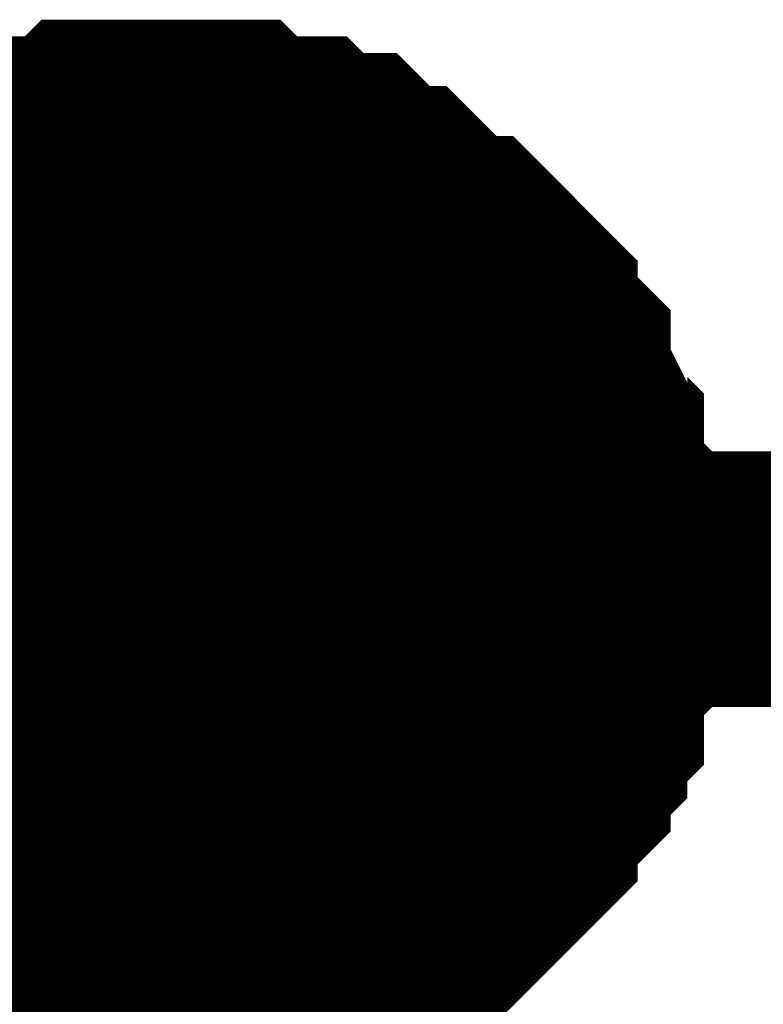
# Model space of a CAD drawing. Header units: inches. Extents: x 0 to 292, y 0 to 193.
# Tile 180 of 189: x 206.849 to 207.721, y 143.657 to 144.813. Entities that reach past the tile are written whole.
import ezdxf

# ---------------------------------------------------------------- set-up
doc = ezdxf.new("R2010")
doc.units = ezdxf.units.IN
doc.layers.add('Sheet', color=255, linetype='Continuous')

msp = doc.modelspace()

# ---------------------------------------------------------------- linework, layer by layer
at = {"layer": 'Sheet'}
for points in [[(206.6834, 144.5461, 0.2997, 0.2997, 0), (206.7028, 144.5656, 0.2997, 0.2997, 0), (206.7223, 144.5851, 0.2997, 0.2997, 0), (206.7418, 144.5851, 0.2997, 0.2997, 0), (206.7613, 144.6046, 0.2997, 0.2997, 0), (206.7808, 144.6241, 0.2997, 0.2997, 0), (206.8003, 144.6241, 0.2997, 0.2997, 0), (206.8392, 144.6241, 0.2997, 0.2997, 0), (206.8587, 144.6436, 0.2997, 0.2997, 0), (206.8782, 144.6436, 0.2997, 0.2997, 0), (206.9172, 144.6436, 0.2997, 0.2997, 0), (206.9366, 144.6631, 0.2997, 0.2997, 0), (206.9561, 144.6631, 0.2997, 0.2997, 0), (206.9951, 144.6631, 0.2997, 0.2997, 0), (207.0146, 144.6631, 0.2997, 0.2997, 0)], [(206.6834, 144.5461, 0.2997, 0.2997, 0), (206.7028, 144.5656, 0.2997, 0.2997, 0), (206.7223, 144.5851, 0.2997, 0.2997, 0), (206.7418, 144.5851, 0.2997, 0.2997, 0), (206.7613, 144.6046, 0.2997, 0.2997, 0), (206.7808, 144.6241, 0.2997, 0.2997, 0), (206.8003, 144.6241, 0.2997, 0.2997, 0), (206.8392, 144.6241, 0.2997, 0.2997, 0), (206.8587, 144.6436, 0.2997, 0.2997, 0), (206.8782, 144.6436, 0.2997, 0.2997, 0), (206.9172, 144.6436, 0.2997, 0.2997, 0), (206.9366, 144.6631, 0.2997, 0.2997, 0), (206.9561, 144.6631, 0.2997, 0.2997, 0), (206.9951, 144.6631, 0.2997, 0.2997, 0), (207.0146, 144.6631, 0.2997, 0.2997, 0)], [(206.6834, 144.5461, 0.2997, 0.2997, 0), (206.7028, 144.5656, 0.2997, 0.2997, 0), (206.7223, 144.5851, 0.2997, 0.2997, 0), (206.7418, 144.5851, 0.2997, 0.2997, 0), (206.7613, 144.6046, 0.2997, 0.2997, 0), (206.7808, 144.6241, 0.2997, 0.2997, 0), (206.8003, 144.6241, 0.2997, 0.2997, 0), (206.8392, 144.6241, 0.2997, 0.2997, 0), (206.8587, 144.6436, 0.2997, 0.2997, 0), (206.8782, 144.6436, 0.2997, 0.2997, 0), (206.9172, 144.6436, 0.2997, 0.2997, 0), (206.9366, 144.6631, 0.2997, 0.2997, 0), (206.9561, 144.6631, 0.2997, 0.2997, 0), (206.9951, 144.6631, 0.2997, 0.2997, 0), (207.0146, 144.6631, 0.2997, 0.2997, 0)], [(206.6834, 144.5461, 0.2997, 0.2997, 0), (206.7028, 144.5656, 0.2997, 0.2997, 0), (206.7223, 144.5851, 0.2997, 0.2997, 0), (206.7418, 144.5851, 0.2997, 0.2997, 0), (206.7613, 144.6046, 0.2997, 0.2997, 0), (206.7808, 144.6241, 0.2997, 0.2997, 0), (206.8003, 144.6241, 0.2997, 0.2997, 0), (206.8392, 144.6241, 0.2997, 0.2997, 0), (206.8587, 144.6436, 0.2997, 0.2997, 0), (206.8782, 144.6436, 0.2997, 0.2997, 0), (206.9172, 144.6436, 0.2997, 0.2997, 0), (206.9366, 144.6631, 0.2997, 0.2997, 0), (206.9561, 144.6631, 0.2997, 0.2997, 0), (206.9951, 144.6631, 0.2997, 0.2997, 0), (207.0146, 144.6631, 0.2997, 0.2997, 0)], [(207.0146, 144.6631, 0.2997, 0.2997, 0), (207.0146, 144.6631, 0.2997, 0.2997, 0)], [(207.0146, 144.6631, 0.2997, 0.2997, 0), (207.0341, 144.6631, 0.2997, 0.2997, 0), (207.073, 144.6631, 0.2997, 0.2997, 0), (207.0925, 144.6631, 0.2997, 0.2997, 0), (207.112, 144.6436, 0.2997, 0.2997, 0), (207.1315, 144.6436, 0.2997, 0.2997, 0), (207.1704, 144.6436, 0.2997, 0.2997, 0), (207.1899, 144.6241, 0.2997, 0.2997, 0), (207.2094, 144.6241, 0.2997, 0.2997, 0), (207.2289, 144.6241, 0.2997, 0.2997, 0), (207.2484, 144.6046, 0.2997, 0.2997, 0), (207.2679, 144.5851, 0.2997, 0.2997, 0), (207.2873, 144.5851, 0.2997, 0.2997, 0), (207.3068, 144.5656, 0.2997, 0.2997, 0), (207.3263, 144.5461, 0.2997, 0.2997, 0), (207.3458, 144.5266, 0.2997, 0.2997, 0), (207.3653, 144.5266, 0.2997, 0.2997, 0), (207.3848, 144.5071, 0.2997, 0.2997, 0), (207.4042, 144.4876, 0.2997, 0.2997, 0), (207.4237, 144.4681, 0.2997, 0.2997, 0), (207.4237, 144.4487, 0.2997, 0.2997, 0), (207.4432, 144.4292, 0.2997, 0.2997, 0), (207.4627, 144.4097, 0.2997, 0.2997, 0), (207.4627, 144.3902, 0.2997, 0.2997, 0), (207.4822, 144.3512, 0.2997, 0.2997, 0), (207.4822, 144.3317, 0.2997, 0.2997, 0), (207.5017, 144.3122, 0.2997, 0.2997, 0), (207.5017, 144.2927, 0.2997, 0.2997, 0), (207.5017, 144.2537, 0.2997, 0.2997, 0), (207.5212, 144.2342, 0.2997, 0.2997, 0), (207.5212, 144.2148, 0.2997, 0.2997, 0), (207.5212, 144.1758, 0.2997, 0.2997, 0), (207.5212, 144.1563, 0.2997, 0.2997, 0)], [(207.0146, 144.6631, 0.2997, 0.2997, 0), (207.0146, 144.6631, 0.2997, 0.2997, 0)], [(207.0146, 144.6631, 0.2997, 0.2997, 0), (207.0341, 144.6631, 0.2997, 0.2997, 0), (207.073, 144.6631, 0.2997, 0.2997, 0), (207.0925, 144.6631, 0.2997, 0.2997, 0), (207.112, 144.6436, 0.2997, 0.2997, 0), (207.1315, 144.6436, 0.2997, 0.2997, 0), (207.1704, 144.6436, 0.2997, 0.2997, 0), (207.1899, 144.6241, 0.2997, 0.2997, 0), (207.2094, 144.6241, 0.2997, 0.2997, 0), (207.2289, 144.6241, 0.2997, 0.2997, 0), (207.2484, 144.6046, 0.2997, 0.2997, 0), (207.2679, 144.5851, 0.2997, 0.2997, 0), (207.2873, 144.5851, 0.2997, 0.2997, 0), (207.3068, 144.5656, 0.2997, 0.2997, 0), (207.3263, 144.5461, 0.2997, 0.2997, 0), (207.3458, 144.5266, 0.2997, 0.2997, 0), (207.3653, 144.5266, 0.2997, 0.2997, 0), (207.3848, 144.5071, 0.2997, 0.2997, 0), (207.4042, 144.4876, 0.2997, 0.2997, 0), (207.4237, 144.4681, 0.2997, 0.2997, 0), (207.4237, 144.4487, 0.2997, 0.2997, 0), (207.4432, 144.4292, 0.2997, 0.2997, 0), (207.4627, 144.4097, 0.2997, 0.2997, 0), (207.4627, 144.3902, 0.2997, 0.2997, 0), (207.4822, 144.3512, 0.2997, 0.2997, 0), (207.4822, 144.3317, 0.2997, 0.2997, 0), (207.5017, 144.3122, 0.2997, 0.2997, 0), (207.5017, 144.2927, 0.2997, 0.2997, 0), (207.5017, 144.2537, 0.2997, 0.2997, 0), (207.5212, 144.2342, 0.2997, 0.2997, 0), (207.5212, 144.2148, 0.2997, 0.2997, 0), (207.5212, 144.1758, 0.2997, 0.2997, 0), (207.5212, 144.1563, 0.2997, 0.2997, 0)], [(207.0146, 144.6631, 0.2997, 0.2997, 0), (207.0146, 144.6631, 0.2997, 0.2997, 0)], [(207.0146, 144.6631, 0.2997, 0.2997, 0), (207.0341, 144.6631, 0.2997, 0.2997, 0), (207.073, 144.6631, 0.2997, 0.2997, 0), (207.0925, 144.6631, 0.2997, 0.2997, 0), (207.112, 144.6436, 0.2997, 0.2997, 0), (207.1315, 144.6436, 0.2997, 0.2997, 0), (207.1704, 144.6436, 0.2997, 0.2997, 0), (207.1899, 144.6241, 0.2997, 0.2997, 0), (207.2094, 144.6241, 0.2997, 0.2997, 0), (207.2289, 144.6241, 0.2997, 0.2997, 0), (207.2484, 144.6046, 0.2997, 0.2997, 0), (207.2679, 144.5851, 0.2997, 0.2997, 0), (207.2873, 144.5851, 0.2997, 0.2997, 0), (207.3068, 144.5656, 0.2997, 0.2997, 0), (207.3263, 144.5461, 0.2997, 0.2997, 0), (207.3458, 144.5266, 0.2997, 0.2997, 0), (207.3653, 144.5266, 0.2997, 0.2997, 0), (207.3848, 144.5071, 0.2997, 0.2997, 0), (207.4042, 144.4876, 0.2997, 0.2997, 0), (207.4237, 144.4681, 0.2997, 0.2997, 0), (207.4237, 144.4487, 0.2997, 0.2997, 0), (207.4432, 144.4292, 0.2997, 0.2997, 0), (207.4627, 144.4097, 0.2997, 0.2997, 0), (207.4627, 144.3902, 0.2997, 0.2997, 0), (207.4822, 144.3512, 0.2997, 0.2997, 0), (207.4822, 144.3317, 0.2997, 0.2997, 0), (207.5017, 144.3122, 0.2997, 0.2997, 0), (207.5017, 144.2927, 0.2997, 0.2997, 0), (207.5017, 144.2537, 0.2997, 0.2997, 0), (207.5212, 144.2342, 0.2997, 0.2997, 0), (207.5212, 144.2148, 0.2997, 0.2997, 0), (207.5212, 144.1758, 0.2997, 0.2997, 0), (207.5212, 144.1563, 0.2997, 0.2997, 0)], [(207.0146, 144.6631, 0.2997, 0.2997, 0), (207.0146, 144.6631, 0.2997, 0.2997, 0)], [(207.0146, 144.6631, 0.2997, 0.2997, 0), (207.0341, 144.6631, 0.2997, 0.2997, 0), (207.073, 144.6631, 0.2997, 0.2997, 0), (207.0925, 144.6631, 0.2997, 0.2997, 0), (207.112, 144.6436, 0.2997, 0.2997, 0), (207.1315, 144.6436, 0.2997, 0.2997, 0), (207.1704, 144.6436, 0.2997, 0.2997, 0), (207.1899, 144.6241, 0.2997, 0.2997, 0), (207.2094, 144.6241, 0.2997, 0.2997, 0), (207.2289, 144.6241, 0.2997, 0.2997, 0), (207.2484, 144.6046, 0.2997, 0.2997, 0), (207.2679, 144.5851, 0.2997, 0.2997, 0), (207.2873, 144.5851, 0.2997, 0.2997, 0), (207.3068, 144.5656, 0.2997, 0.2997, 0), (207.3263, 144.5461, 0.2997, 0.2997, 0), (207.3458, 144.5266, 0.2997, 0.2997, 0), (207.3653, 144.5266, 0.2997, 0.2997, 0), (207.3848, 144.5071, 0.2997, 0.2997, 0), (207.4042, 144.4876, 0.2997, 0.2997, 0), (207.4237, 144.4681, 0.2997, 0.2997, 0), (207.4237, 144.4487, 0.2997, 0.2997, 0), (207.4432, 144.4292, 0.2997, 0.2997, 0), (207.4627, 144.4097, 0.2997, 0.2997, 0), (207.4627, 144.3902, 0.2997, 0.2997, 0), (207.4822, 144.3512, 0.2997, 0.2997, 0), (207.4822, 144.3317, 0.2997, 0.2997, 0), (207.5017, 144.3122, 0.2997, 0.2997, 0), (207.5017, 144.2927, 0.2997, 0.2997, 0), (207.5017, 144.2537, 0.2997, 0.2997, 0), (207.5212, 144.2342, 0.2997, 0.2997, 0), (207.5212, 144.2148, 0.2997, 0.2997, 0), (207.5212, 144.1758, 0.2997, 0.2997, 0), (207.5212, 144.1563, 0.2997, 0.2997, 0)], [(206.7808, 144.6241, 0.0991, 0.0991, 0), (206.8003, 144.6241, 0.0991, 0.0991, 0), (206.8392, 144.6241, 0.0991, 0.0991, 0), (206.8587, 144.6436, 0.0991, 0.0991, 0), (206.8782, 144.6436, 0.0991, 0.0991, 0), (206.9172, 144.6436, 0.0991, 0.0991, 0), (206.9366, 144.6631, 0.0991, 0.0991, 0), (206.9561, 144.6631, 0.0991, 0.0991, 0), (206.9951, 144.6631, 0.0991, 0.0991, 0), (207.0146, 144.6631, 0.0991, 0.0991, 0)], [(206.7808, 144.6241, 0.0991, 0.0991, 0), (206.8003, 144.6241, 0.0991, 0.0991, 0), (206.8392, 144.6241, 0.0991, 0.0991, 0), (206.8587, 144.6436, 0.0991, 0.0991, 0), (206.8782, 144.6436, 0.0991, 0.0991, 0), (206.9172, 144.6436, 0.0991, 0.0991, 0), (206.9366, 144.6631, 0.0991, 0.0991, 0), (206.9561, 144.6631, 0.0991, 0.0991, 0), (206.9951, 144.6631, 0.0991, 0.0991, 0), (207.0146, 144.6631, 0.0991, 0.0991, 0)], [(206.7808, 144.6241, 0.0991, 0.0991, 0), (206.8003, 144.6241, 0.0991, 0.0991, 0), (206.8392, 144.6241, 0.0991, 0.0991, 0), (206.8587, 144.6436, 0.0991, 0.0991, 0), (206.8782, 144.6436, 0.0991, 0.0991, 0), (206.9172, 144.6436, 0.0991, 0.0991, 0), (206.9366, 144.6631, 0.0991, 0.0991, 0), (206.9561, 144.6631, 0.0991, 0.0991, 0), (206.9951, 144.6631, 0.0991, 0.0991, 0), (207.0146, 144.6631, 0.0991, 0.0991, 0)], [(206.7808, 144.6241, 0.0991, 0.0991, 0), (206.8003, 144.6241, 0.0991, 0.0991, 0), (206.8392, 144.6241, 0.0991, 0.0991, 0), (206.8587, 144.6436, 0.0991, 0.0991, 0), (206.8782, 144.6436, 0.0991, 0.0991, 0), (206.9172, 144.6436, 0.0991, 0.0991, 0), (206.9366, 144.6631, 0.0991, 0.0991, 0), (206.9561, 144.6631, 0.0991, 0.0991, 0), (206.9951, 144.6631, 0.0991, 0.0991, 0), (207.0146, 144.6631, 0.0991, 0.0991, 0)], [(207.0146, 144.6631, 0.0991, 0.0991, 0), (207.0146, 144.6631, 0.0991, 0.0991, 0)], [(207.0146, 144.6631, 0.0991, 0.0991, 0), (207.0341, 144.6631, 0.0991, 0.0991, 0), (207.073, 144.6631, 0.0991, 0.0991, 0), (207.0925, 144.6631, 0.0991, 0.0991, 0), (207.112, 144.6436, 0.0991, 0.0991, 0), (207.1315, 144.6436, 0.0991, 0.0991, 0), (207.1704, 144.6436, 0.0991, 0.0991, 0), (207.1899, 144.6241, 0.0991, 0.0991, 0), (207.2094, 144.6241, 0.0991, 0.0991, 0), (207.2289, 144.6241, 0.0991, 0.0991, 0), (207.2484, 144.6046, 0.0991, 0.0991, 0), (207.2679, 144.5851, 0.0991, 0.0991, 0), (207.2873, 144.5851, 0.0991, 0.0991, 0), (207.3068, 144.5656, 0.0991, 0.0991, 0), (207.3263, 144.5461, 0.0991, 0.0991, 0), (207.3458, 144.5266, 0.0991, 0.0991, 0), (207.3653, 144.5266, 0.0991, 0.0991, 0), (207.3848, 144.5071, 0.0991, 0.0991, 0), (207.4042, 144.4876, 0.0991, 0.0991, 0), (207.4237, 144.4681, 0.0991, 0.0991, 0), (207.4237, 144.4487, 0.0991, 0.0991, 0), (207.4432, 144.4292, 0.0991, 0.0991, 0), (207.4627, 144.4097, 0.0991, 0.0991, 0), (207.4627, 144.3902, 0.0991, 0.0991, 0), (207.4822, 144.3512, 0.0991, 0.0991, 0), (207.4822, 144.3317, 0.0991, 0.0991, 0), (207.5017, 144.3122, 0.0991, 0.0991, 0), (207.5017, 144.2927, 0.0991, 0.0991, 0), (207.5017, 144.2537, 0.0991, 0.0991, 0), (207.5212, 144.2342, 0.0991, 0.0991, 0), (207.5212, 144.2148, 0.0991, 0.0991, 0), (207.5212, 144.1758, 0.0991, 0.0991, 0), (207.5212, 144.1563, 0.0991, 0.0991, 0)], [(207.0146, 144.6631, 0.0991, 0.0991, 0), (207.0146, 144.6631, 0.0991, 0.0991, 0)], [(207.0146, 144.6631, 0.0991, 0.0991, 0), (207.0341, 144.6631, 0.0991, 0.0991, 0), (207.073, 144.6631, 0.0991, 0.0991, 0), (207.0925, 144.6631, 0.0991, 0.0991, 0), (207.112, 144.6436, 0.0991, 0.0991, 0), (207.1315, 144.6436, 0.0991, 0.0991, 0), (207.1704, 144.6436, 0.0991, 0.0991, 0), (207.1899, 144.6241, 0.0991, 0.0991, 0), (207.2094, 144.6241, 0.0991, 0.0991, 0), (207.2289, 144.6241, 0.0991, 0.0991, 0), (207.2484, 144.6046, 0.0991, 0.0991, 0), (207.2679, 144.5851, 0.0991, 0.0991, 0), (207.2873, 144.5851, 0.0991, 0.0991, 0), (207.3068, 144.5656, 0.0991, 0.0991, 0), (207.3263, 144.5461, 0.0991, 0.0991, 0), (207.3458, 144.5266, 0.0991, 0.0991, 0), (207.3653, 144.5266, 0.0991, 0.0991, 0), (207.3848, 144.5071, 0.0991, 0.0991, 0), (207.4042, 144.4876, 0.0991, 0.0991, 0), (207.4237, 144.4681, 0.0991, 0.0991, 0), (207.4237, 144.4487, 0.0991, 0.0991, 0), (207.4432, 144.4292, 0.0991, 0.0991, 0), (207.4627, 144.4097, 0.0991, 0.0991, 0), (207.4627, 144.3902, 0.0991, 0.0991, 0), (207.4822, 144.3512, 0.0991, 0.0991, 0), (207.4822, 144.3317, 0.0991, 0.0991, 0), (207.5017, 144.3122, 0.0991, 0.0991, 0), (207.5017, 144.2927, 0.0991, 0.0991, 0), (207.5017, 144.2537, 0.0991, 0.0991, 0), (207.5212, 144.2342, 0.0991, 0.0991, 0), (207.5212, 144.2148, 0.0991, 0.0991, 0), (207.5212, 144.1758, 0.0991, 0.0991, 0), (207.5212, 144.1563, 0.0991, 0.0991, 0)], [(207.0146, 144.6631, 0.0991, 0.0991, 0), (207.0146, 144.6631, 0.0991, 0.0991, 0)], [(207.0146, 144.6631, 0.0991, 0.0991, 0), (207.0341, 144.6631, 0.0991, 0.0991, 0), (207.073, 144.6631, 0.0991, 0.0991, 0), (207.0925, 144.6631, 0.0991, 0.0991, 0), (207.112, 144.6436, 0.0991, 0.0991, 0), (207.1315, 144.6436, 0.0991, 0.0991, 0), (207.1704, 144.6436, 0.0991, 0.0991, 0), (207.1899, 144.6241, 0.0991, 0.0991, 0), (207.2094, 144.6241, 0.0991, 0.0991, 0), (207.2289, 144.6241, 0.0991, 0.0991, 0), (207.2484, 144.6046, 0.0991, 0.0991, 0), (207.2679, 144.5851, 0.0991, 0.0991, 0), (207.2873, 144.5851, 0.0991, 0.0991, 0), (207.3068, 144.5656, 0.0991, 0.0991, 0), (207.3263, 144.5461, 0.0991, 0.0991, 0), (207.3458, 144.5266, 0.0991, 0.0991, 0), (207.3653, 144.5266, 0.0991, 0.0991, 0), (207.3848, 144.5071, 0.0991, 0.0991, 0), (207.4042, 144.4876, 0.0991, 0.0991, 0), (207.4237, 144.4681, 0.0991, 0.0991, 0), (207.4237, 144.4487, 0.0991, 0.0991, 0), (207.4432, 144.4292, 0.0991, 0.0991, 0), (207.4627, 144.4097, 0.0991, 0.0991, 0), (207.4627, 144.3902, 0.0991, 0.0991, 0), (207.4822, 144.3512, 0.0991, 0.0991, 0), (207.4822, 144.3317, 0.0991, 0.0991, 0), (207.5017, 144.3122, 0.0991, 0.0991, 0), (207.5017, 144.2927, 0.0991, 0.0991, 0), (207.5017, 144.2537, 0.0991, 0.0991, 0), (207.5212, 144.2342, 0.0991, 0.0991, 0), (207.5212, 144.2148, 0.0991, 0.0991, 0), (207.5212, 144.1758, 0.0991, 0.0991, 0), (207.5212, 144.1563, 0.0991, 0.0991, 0)], [(207.0146, 144.6631, 0.0991, 0.0991, 0), (207.0146, 144.6631, 0.0991, 0.0991, 0)], [(207.0146, 144.6631, 0.0991, 0.0991, 0), (207.0341, 144.6631, 0.0991, 0.0991, 0), (207.073, 144.6631, 0.0991, 0.0991, 0), (207.0925, 144.6631, 0.0991, 0.0991, 0), (207.112, 144.6436, 0.0991, 0.0991, 0), (207.1315, 144.6436, 0.0991, 0.0991, 0), (207.1704, 144.6436, 0.0991, 0.0991, 0), (207.1899, 144.6241, 0.0991, 0.0991, 0), (207.2094, 144.6241, 0.0991, 0.0991, 0), (207.2289, 144.6241, 0.0991, 0.0991, 0), (207.2484, 144.6046, 0.0991, 0.0991, 0), (207.2679, 144.5851, 0.0991, 0.0991, 0), (207.2873, 144.5851, 0.0991, 0.0991, 0), (207.3068, 144.5656, 0.0991, 0.0991, 0), (207.3263, 144.5461, 0.0991, 0.0991, 0), (207.3458, 144.5266, 0.0991, 0.0991, 0), (207.3653, 144.5266, 0.0991, 0.0991, 0), (207.3848, 144.5071, 0.0991, 0.0991, 0), (207.4042, 144.4876, 0.0991, 0.0991, 0), (207.4237, 144.4681, 0.0991, 0.0991, 0), (207.4237, 144.4487, 0.0991, 0.0991, 0), (207.4432, 144.4292, 0.0991, 0.0991, 0), (207.4627, 144.4097, 0.0991, 0.0991, 0), (207.4627, 144.3902, 0.0991, 0.0991, 0), (207.4822, 144.3512, 0.0991, 0.0991, 0), (207.4822, 144.3317, 0.0991, 0.0991, 0), (207.5017, 144.3122, 0.0991, 0.0991, 0), (207.5017, 144.2927, 0.0991, 0.0991, 0), (207.5017, 144.2537, 0.0991, 0.0991, 0), (207.5212, 144.2342, 0.0991, 0.0991, 0), (207.5212, 144.2148, 0.0991, 0.0991, 0), (207.5212, 144.1758, 0.0991, 0.0991, 0), (207.5212, 144.1563, 0.0991, 0.0991, 0)], [(167.8523, 142.0123, 0.2997, 0.2997, 0), (167.8523, 144.1563, 0.2997, 0.2997, 0), (178.0228, 144.1563, 0.2997, 0.2997, 0), (193.0058, 144.1563, 0.2997, 0.2997, 0), (207.0146, 144.1563, 0.2997, 0.2997, 0), (207.0146, 134.2938, 0.2997, 0.2997, 0)], [(207.5212, 144.1563, 0.2997, 0.2997, 0), (207.5212, 144.1368, 0.2997, 0.2997, 0), (207.5212, 144.0978, 0.2997, 0.2997, 0), (207.5212, 144.0783, 0.2997, 0.2997, 0), (207.5017, 144.0588, 0.2997, 0.2997, 0), (207.5017, 144.0393, 0.2997, 0.2997, 0), (207.5017, 144.0004, 0.2997, 0.2997, 0), (207.4822, 143.9809, 0.2997, 0.2997, 0), (207.4822, 143.9614, 0.2997, 0.2997, 0), (207.4627, 143.9419, 0.2997, 0.2997, 0), (207.4627, 143.9224, 0.2997, 0.2997, 0), (207.4432, 143.9029, 0.2997, 0.2997, 0), (207.4237, 143.8834, 0.2997, 0.2997, 0), (207.4237, 143.8639, 0.2997, 0.2997, 0), (207.4042, 143.8444, 0.2997, 0.2997, 0), (207.3848, 143.8249, 0.2997, 0.2997, 0), (207.3653, 143.8054, 0.2997, 0.2997, 0), (207.3458, 143.786, 0.2997, 0.2997, 0), (207.3263, 143.7665, 0.2997, 0.2997, 0), (207.3068, 143.747, 0.2997, 0.2997, 0), (207.2873, 143.747, 0.2997, 0.2997, 0), (207.2679, 143.7275, 0.2997, 0.2997, 0), (207.2484, 143.708, 0.2997, 0.2997, 0), (207.2289, 143.708, 0.2997, 0.2997, 0), (207.2094, 143.6885, 0.2997, 0.2997, 0), (207.1899, 143.6885, 0.2997, 0.2997, 0), (207.1704, 143.669, 0.2997, 0.2997, 0), (207.1315, 143.669, 0.2997, 0.2997, 0), (207.112, 143.669, 0.2997, 0.2997, 0), (207.0925, 143.6495, 0.2997, 0.2997, 0), (207.073, 143.6495, 0.2997, 0.2997, 0), (207.0341, 143.6495, 0.2997, 0.2997, 0), (207.0146, 143.6495, 0.2997, 0.2997, 0)], [(207.0146, 144.1563, 0.2997, 0.2997, 0), (214.8665, 144.1563, 0.2997, 0.2997, 0), (222.9912, 144.1563, 0.2997, 0.2997, 0)], [(207.5212, 144.1563, 0.2997, 0.2997, 0), (207.5212, 144.1368, 0.2997, 0.2997, 0), (207.5212, 144.0978, 0.2997, 0.2997, 0), (207.5212, 144.0783, 0.2997, 0.2997, 0), (207.5017, 144.0588, 0.2997, 0.2997, 0), (207.5017, 144.0393, 0.2997, 0.2997, 0), (207.5017, 144.0004, 0.2997, 0.2997, 0), (207.4822, 143.9809, 0.2997, 0.2997, 0), (207.4822, 143.9614, 0.2997, 0.2997, 0), (207.4627, 143.9419, 0.2997, 0.2997, 0), (207.4627, 143.9224, 0.2997, 0.2997, 0), (207.4432, 143.9029, 0.2997, 0.2997, 0), (207.4237, 143.8834, 0.2997, 0.2997, 0), (207.4237, 143.8639, 0.2997, 0.2997, 0), (207.4042, 143.8444, 0.2997, 0.2997, 0), (207.3848, 143.8249, 0.2997, 0.2997, 0), (207.3653, 143.8054, 0.2997, 0.2997, 0), (207.3458, 143.786, 0.2997, 0.2997, 0), (207.3263, 143.7665, 0.2997, 0.2997, 0), (207.3068, 143.747, 0.2997, 0.2997, 0), (207.2873, 143.747, 0.2997, 0.2997, 0), (207.2679, 143.7275, 0.2997, 0.2997, 0), (207.2484, 143.708, 0.2997, 0.2997, 0), (207.2289, 143.708, 0.2997, 0.2997, 0), (207.2094, 143.6885, 0.2997, 0.2997, 0), (207.1899, 143.6885, 0.2997, 0.2997, 0), (207.1704, 143.669, 0.2997, 0.2997, 0), (207.1315, 143.669, 0.2997, 0.2997, 0), (207.112, 143.669, 0.2997, 0.2997, 0), (207.0925, 143.6495, 0.2997, 0.2997, 0), (207.073, 143.6495, 0.2997, 0.2997, 0), (207.0341, 143.6495, 0.2997, 0.2997, 0), (207.0146, 143.6495, 0.2997, 0.2997, 0)], [(207.5212, 144.1563, 0.2997, 0.2997, 0), (207.5212, 144.1368, 0.2997, 0.2997, 0), (207.5212, 144.0978, 0.2997, 0.2997, 0), (207.5212, 144.0783, 0.2997, 0.2997, 0), (207.5017, 144.0588, 0.2997, 0.2997, 0), (207.5017, 144.0393, 0.2997, 0.2997, 0), (207.5017, 144.0004, 0.2997, 0.2997, 0), (207.4822, 143.9809, 0.2997, 0.2997, 0), (207.4822, 143.9614, 0.2997, 0.2997, 0), (207.4627, 143.9419, 0.2997, 0.2997, 0), (207.4627, 143.9224, 0.2997, 0.2997, 0), (207.4432, 143.9029, 0.2997, 0.2997, 0), (207.4237, 143.8834, 0.2997, 0.2997, 0), (207.4237, 143.8639, 0.2997, 0.2997, 0), (207.4042, 143.8444, 0.2997, 0.2997, 0), (207.3848, 143.8249, 0.2997, 0.2997, 0), (207.3653, 143.8054, 0.2997, 0.2997, 0), (207.3458, 143.786, 0.2997, 0.2997, 0), (207.3263, 143.7665, 0.2997, 0.2997, 0), (207.3068, 143.747, 0.2997, 0.2997, 0), (207.2873, 143.747, 0.2997, 0.2997, 0), (207.2679, 143.7275, 0.2997, 0.2997, 0), (207.2484, 143.708, 0.2997, 0.2997, 0), (207.2289, 143.708, 0.2997, 0.2997, 0), (207.2094, 143.6885, 0.2997, 0.2997, 0), (207.1899, 143.6885, 0.2997, 0.2997, 0), (207.1704, 143.669, 0.2997, 0.2997, 0), (207.1315, 143.669, 0.2997, 0.2997, 0), (207.112, 143.669, 0.2997, 0.2997, 0), (207.0925, 143.6495, 0.2997, 0.2997, 0), (207.073, 143.6495, 0.2997, 0.2997, 0), (207.0341, 143.6495, 0.2997, 0.2997, 0), (207.0146, 143.6495, 0.2997, 0.2997, 0)], [(207.5212, 144.1563, 0.2997, 0.2997, 0), (207.5212, 144.1368, 0.2997, 0.2997, 0), (207.5212, 144.0978, 0.2997, 0.2997, 0), (207.5212, 144.0783, 0.2997, 0.2997, 0), (207.5017, 144.0588, 0.2997, 0.2997, 0), (207.5017, 144.0393, 0.2997, 0.2997, 0), (207.5017, 144.0004, 0.2997, 0.2997, 0), (207.4822, 143.9809, 0.2997, 0.2997, 0), (207.4822, 143.9614, 0.2997, 0.2997, 0), (207.4627, 143.9419, 0.2997, 0.2997, 0), (207.4627, 143.9224, 0.2997, 0.2997, 0), (207.4432, 143.9029, 0.2997, 0.2997, 0), (207.4237, 143.8834, 0.2997, 0.2997, 0), (207.4237, 143.8639, 0.2997, 0.2997, 0), (207.4042, 143.8444, 0.2997, 0.2997, 0), (207.3848, 143.8249, 0.2997, 0.2997, 0), (207.3653, 143.8054, 0.2997, 0.2997, 0), (207.3458, 143.786, 0.2997, 0.2997, 0), (207.3263, 143.7665, 0.2997, 0.2997, 0), (207.3068, 143.747, 0.2997, 0.2997, 0), (207.2873, 143.747, 0.2997, 0.2997, 0), (207.2679, 143.7275, 0.2997, 0.2997, 0), (207.2484, 143.708, 0.2997, 0.2997, 0), (207.2289, 143.708, 0.2997, 0.2997, 0), (207.2094, 143.6885, 0.2997, 0.2997, 0), (207.1899, 143.6885, 0.2997, 0.2997, 0), (207.1704, 143.669, 0.2997, 0.2997, 0), (207.1315, 143.669, 0.2997, 0.2997, 0), (207.112, 143.669, 0.2997, 0.2997, 0), (207.0925, 143.6495, 0.2997, 0.2997, 0), (207.073, 143.6495, 0.2997, 0.2997, 0), (207.0341, 143.6495, 0.2997, 0.2997, 0), (207.0146, 143.6495, 0.2997, 0.2997, 0)], [(207.5212, 144.1563, 0.2997, 0.2997, 0), (207.5212, 144.1563, 0.2997, 0.2997, 0), (207.5212, 144.1563, 0.2997, 0.2997, 0), (207.5212, 144.1563, 0.2997, 0.2997, 0), (207.5212, 144.1563, 0.2997, 0.2997, 0), (207.5212, 144.1563, 0.2997, 0.2997, 0), (207.5212, 144.1563, 0.2997, 0.2997, 0), (207.5212, 144.1563, 0.2997, 0.2997, 0), (207.5212, 144.1563, 0.2997, 0.2997, 0), (207.5212, 144.1563, 0.2997, 0.2997, 0), (207.5212, 144.1563, 0.2997, 0.2997, 0), (207.5212, 144.1563, 0.2997, 0.2997, 0), (207.5212, 144.1563, 0.2997, 0.2997, 0), (207.5212, 144.1563, 0.2997, 0.2997, 0), (207.5212, 144.1563, 0.2997, 0.2997, 0), (207.5212, 144.1563, 0.2997, 0.2997, 0), (207.5212, 144.1563, 0.2997, 0.2997, 0), (207.5212, 144.1563, 0.2997, 0.2997, 0), (207.5212, 144.1563, 0.2997, 0.2997, 0), (207.5212, 144.1563, 0.2997, 0.2997, 0), (207.5212, 144.1563, 0.2997, 0.2997, 0), (207.5212, 144.1563, 0.2997, 0.2997, 0), (207.5212, 144.1563, 0.2997, 0.2997, 0), (207.5212, 144.1563, 0.2997, 0.2997, 0), (207.5212, 144.1563, 0.2997, 0.2997, 0), (207.5212, 144.1563, 0.2997, 0.2997, 0), (207.5212, 144.1563, 0.2997, 0.2997, 0), (207.5212, 144.1563, 0.2997, 0.2997, 0), (207.5212, 144.1563, 0.2997, 0.2997, 0), (207.5212, 144.1563, 0.2997, 0.2997, 0), (207.5212, 144.1563, 0.2997, 0.2997, 0), (207.5212, 144.1563, 0.2997, 0.2997, 0), (207.5212, 144.1563, 0.2997, 0.2997, 0)], [(207.5212, 144.1563, 0.2997, 0.2997, 0), (207.5212, 144.1563, 0.2997, 0.2997, 0)], [(207.5212, 144.1563, 0.2997, 0.2997, 0), (207.5212, 144.1563, 0.2997, 0.2997, 0), (207.5212, 144.1563, 0.2997, 0.2997, 0), (207.5212, 144.1563, 0.2997, 0.2997, 0), (207.5212, 144.1563, 0.2997, 0.2997, 0), (207.5212, 144.1563, 0.2997, 0.2997, 0), (207.5212, 144.1563, 0.2997, 0.2997, 0), (207.5212, 144.1563, 0.2997, 0.2997, 0), (207.5212, 144.1563, 0.2997, 0.2997, 0), (207.5212, 144.1563, 0.2997, 0.2997, 0), (207.5212, 144.1563, 0.2997, 0.2997, 0), (207.5212, 144.1563, 0.2997, 0.2997, 0), (207.5212, 144.1563, 0.2997, 0.2997, 0), (207.5212, 144.1563, 0.2997, 0.2997, 0), (207.5212, 144.1563, 0.2997, 0.2997, 0), (207.5212, 144.1563, 0.2997, 0.2997, 0), (207.5212, 144.1563, 0.2997, 0.2997, 0), (207.5212, 144.1563, 0.2997, 0.2997, 0), (207.5212, 144.1563, 0.2997, 0.2997, 0), (207.5212, 144.1563, 0.2997, 0.2997, 0), (207.5212, 144.1563, 0.2997, 0.2997, 0), (207.5212, 144.1563, 0.2997, 0.2997, 0), (207.5212, 144.1563, 0.2997, 0.2997, 0), (207.5212, 144.1563, 0.2997, 0.2997, 0), (207.5212, 144.1563, 0.2997, 0.2997, 0), (207.5212, 144.1563, 0.2997, 0.2997, 0), (207.5212, 144.1563, 0.2997, 0.2997, 0), (207.5212, 144.1563, 0.2997, 0.2997, 0), (207.5212, 144.1563, 0.2997, 0.2997, 0), (207.5212, 144.1563, 0.2997, 0.2997, 0), (207.5212, 144.1563, 0.2997, 0.2997, 0), (207.5212, 144.1563, 0.2997, 0.2997, 0), (207.5212, 144.1563, 0.2997, 0.2997, 0)], [(207.5212, 144.1563, 0.2997, 0.2997, 0), (207.5212, 144.1563, 0.2997, 0.2997, 0)], [(207.5212, 144.1563, 0.2997, 0.2997, 0), (207.5212, 144.1563, 0.2997, 0.2997, 0), (207.5212, 144.1563, 0.2997, 0.2997, 0), (207.5212, 144.1563, 0.2997, 0.2997, 0), (207.5212, 144.1563, 0.2997, 0.2997, 0), (207.5212, 144.1563, 0.2997, 0.2997, 0), (207.5212, 144.1563, 0.2997, 0.2997, 0), (207.5212, 144.1563, 0.2997, 0.2997, 0), (207.5212, 144.1563, 0.2997, 0.2997, 0), (207.5212, 144.1563, 0.2997, 0.2997, 0), (207.5212, 144.1563, 0.2997, 0.2997, 0), (207.5212, 144.1563, 0.2997, 0.2997, 0), (207.5212, 144.1563, 0.2997, 0.2997, 0), (207.5212, 144.1563, 0.2997, 0.2997, 0), (207.5212, 144.1563, 0.2997, 0.2997, 0), (207.5212, 144.1563, 0.2997, 0.2997, 0), (207.5212, 144.1563, 0.2997, 0.2997, 0), (207.5212, 144.1563, 0.2997, 0.2997, 0), (207.5212, 144.1563, 0.2997, 0.2997, 0), (207.5212, 144.1563, 0.2997, 0.2997, 0), (207.5212, 144.1563, 0.2997, 0.2997, 0), (207.5212, 144.1563, 0.2997, 0.2997, 0), (207.5212, 144.1563, 0.2997, 0.2997, 0), (207.5212, 144.1563, 0.2997, 0.2997, 0), (207.5212, 144.1563, 0.2997, 0.2997, 0), (207.5212, 144.1563, 0.2997, 0.2997, 0), (207.5212, 144.1563, 0.2997, 0.2997, 0), (207.5212, 144.1563, 0.2997, 0.2997, 0), (207.5212, 144.1563, 0.2997, 0.2997, 0), (207.5212, 144.1563, 0.2997, 0.2997, 0), (207.5212, 144.1563, 0.2997, 0.2997, 0), (207.5212, 144.1563, 0.2997, 0.2997, 0), (207.5212, 144.1563, 0.2997, 0.2997, 0)], [(207.5212, 144.1563, 0.2997, 0.2997, 0), (207.5212, 144.1563, 0.2997, 0.2997, 0)], [(207.5212, 144.1563, 0.2997, 0.2997, 0), (207.5212, 144.1563, 0.2997, 0.2997, 0), (207.5212, 144.1563, 0.2997, 0.2997, 0), (207.5212, 144.1563, 0.2997, 0.2997, 0), (207.5212, 144.1563, 0.2997, 0.2997, 0), (207.5212, 144.1563, 0.2997, 0.2997, 0), (207.5212, 144.1563, 0.2997, 0.2997, 0), (207.5212, 144.1563, 0.2997, 0.2997, 0), (207.5212, 144.1563, 0.2997, 0.2997, 0), (207.5212, 144.1563, 0.2997, 0.2997, 0), (207.5212, 144.1563, 0.2997, 0.2997, 0), (207.5212, 144.1563, 0.2997, 0.2997, 0), (207.5212, 144.1563, 0.2997, 0.2997, 0), (207.5212, 144.1563, 0.2997, 0.2997, 0), (207.5212, 144.1563, 0.2997, 0.2997, 0), (207.5212, 144.1563, 0.2997, 0.2997, 0), (207.5212, 144.1563, 0.2997, 0.2997, 0), (207.5212, 144.1563, 0.2997, 0.2997, 0), (207.5212, 144.1563, 0.2997, 0.2997, 0), (207.5212, 144.1563, 0.2997, 0.2997, 0), (207.5212, 144.1563, 0.2997, 0.2997, 0), (207.5212, 144.1563, 0.2997, 0.2997, 0), (207.5212, 144.1563, 0.2997, 0.2997, 0), (207.5212, 144.1563, 0.2997, 0.2997, 0), (207.5212, 144.1563, 0.2997, 0.2997, 0), (207.5212, 144.1563, 0.2997, 0.2997, 0), (207.5212, 144.1563, 0.2997, 0.2997, 0), (207.5212, 144.1563, 0.2997, 0.2997, 0), (207.5212, 144.1563, 0.2997, 0.2997, 0), (207.5212, 144.1563, 0.2997, 0.2997, 0), (207.5212, 144.1563, 0.2997, 0.2997, 0), (207.5212, 144.1563, 0.2997, 0.2997, 0), (207.5212, 144.1563, 0.2997, 0.2997, 0)], [(207.5212, 144.1563, 0.2997, 0.2997, 0), (207.5212, 144.1563, 0.2997, 0.2997, 0)], [(207.5212, 144.1563, 0.0991, 0.0991, 0), (207.5212, 144.1368, 0.0991, 0.0991, 0), (207.5212, 144.0978, 0.0991, 0.0991, 0), (207.5212, 144.0783, 0.0991, 0.0991, 0), (207.5017, 144.0588, 0.0991, 0.0991, 0), (207.5017, 144.0393, 0.0991, 0.0991, 0), (207.5017, 144.0004, 0.0991, 0.0991, 0), (207.4822, 143.9809, 0.0991, 0.0991, 0), (207.4822, 143.9614, 0.0991, 0.0991, 0), (207.4627, 143.9419, 0.0991, 0.0991, 0), (207.4627, 143.9224, 0.0991, 0.0991, 0), (207.4432, 143.9029, 0.0991, 0.0991, 0), (207.4237, 143.8834, 0.0991, 0.0991, 0), (207.4237, 143.8639, 0.0991, 0.0991, 0), (207.4042, 143.8444, 0.0991, 0.0991, 0), (207.3848, 143.8249, 0.0991, 0.0991, 0), (207.3653, 143.8054, 0.0991, 0.0991, 0), (207.3458, 143.786, 0.0991, 0.0991, 0), (207.3263, 143.7665, 0.0991, 0.0991, 0), (207.3068, 143.747, 0.0991, 0.0991, 0), (207.2873, 143.747, 0.0991, 0.0991, 0), (207.2679, 143.7275, 0.0991, 0.0991, 0), (207.2484, 143.708, 0.0991, 0.0991, 0), (207.2289, 143.708, 0.0991, 0.0991, 0), (207.2094, 143.6885, 0.0991, 0.0991, 0), (207.1899, 143.6885, 0.0991, 0.0991, 0), (207.1704, 143.669, 0.0991, 0.0991, 0), (207.1315, 143.669, 0.0991, 0.0991, 0), (207.112, 143.669, 0.0991, 0.0991, 0), (207.0925, 143.6495, 0.0991, 0.0991, 0), (207.073, 143.6495, 0.0991, 0.0991, 0), (207.0341, 143.6495, 0.0991, 0.0991, 0), (207.0146, 143.6495, 0.0991, 0.0991, 0)], [(207.5212, 144.1563, 0.0991, 0.0991, 0), (207.5212, 144.1368, 0.0991, 0.0991, 0), (207.5212, 144.0978, 0.0991, 0.0991, 0), (207.5212, 144.0783, 0.0991, 0.0991, 0), (207.5017, 144.0588, 0.0991, 0.0991, 0), (207.5017, 144.0393, 0.0991, 0.0991, 0), (207.5017, 144.0004, 0.0991, 0.0991, 0), (207.4822, 143.9809, 0.0991, 0.0991, 0), (207.4822, 143.9614, 0.0991, 0.0991, 0), (207.4627, 143.9419, 0.0991, 0.0991, 0), (207.4627, 143.9224, 0.0991, 0.0991, 0), (207.4432, 143.9029, 0.0991, 0.0991, 0), (207.4237, 143.8834, 0.0991, 0.0991, 0), (207.4237, 143.8639, 0.0991, 0.0991, 0), (207.4042, 143.8444, 0.0991, 0.0991, 0), (207.3848, 143.8249, 0.0991, 0.0991, 0), (207.3653, 143.8054, 0.0991, 0.0991, 0), (207.3458, 143.786, 0.0991, 0.0991, 0), (207.3263, 143.7665, 0.0991, 0.0991, 0), (207.3068, 143.747, 0.0991, 0.0991, 0), (207.2873, 143.747, 0.0991, 0.0991, 0), (207.2679, 143.7275, 0.0991, 0.0991, 0), (207.2484, 143.708, 0.0991, 0.0991, 0), (207.2289, 143.708, 0.0991, 0.0991, 0), (207.2094, 143.6885, 0.0991, 0.0991, 0), (207.1899, 143.6885, 0.0991, 0.0991, 0), (207.1704, 143.669, 0.0991, 0.0991, 0), (207.1315, 143.669, 0.0991, 0.0991, 0), (207.112, 143.669, 0.0991, 0.0991, 0), (207.0925, 143.6495, 0.0991, 0.0991, 0), (207.073, 143.6495, 0.0991, 0.0991, 0), (207.0341, 143.6495, 0.0991, 0.0991, 0), (207.0146, 143.6495, 0.0991, 0.0991, 0)], [(207.5212, 144.1563, 0.0991, 0.0991, 0), (207.5212, 144.1368, 0.0991, 0.0991, 0), (207.5212, 144.0978, 0.0991, 0.0991, 0), (207.5212, 144.0783, 0.0991, 0.0991, 0), (207.5017, 144.0588, 0.0991, 0.0991, 0), (207.5017, 144.0393, 0.0991, 0.0991, 0), (207.5017, 144.0004, 0.0991, 0.0991, 0), (207.4822, 143.9809, 0.0991, 0.0991, 0), (207.4822, 143.9614, 0.0991, 0.0991, 0), (207.4627, 143.9419, 0.0991, 0.0991, 0), (207.4627, 143.9224, 0.0991, 0.0991, 0), (207.4432, 143.9029, 0.0991, 0.0991, 0), (207.4237, 143.8834, 0.0991, 0.0991, 0), (207.4237, 143.8639, 0.0991, 0.0991, 0), (207.4042, 143.8444, 0.0991, 0.0991, 0), (207.3848, 143.8249, 0.0991, 0.0991, 0), (207.3653, 143.8054, 0.0991, 0.0991, 0), (207.3458, 143.786, 0.0991, 0.0991, 0), (207.3263, 143.7665, 0.0991, 0.0991, 0), (207.3068, 143.747, 0.0991, 0.0991, 0), (207.2873, 143.747, 0.0991, 0.0991, 0), (207.2679, 143.7275, 0.0991, 0.0991, 0), (207.2484, 143.708, 0.0991, 0.0991, 0), (207.2289, 143.708, 0.0991, 0.0991, 0), (207.2094, 143.6885, 0.0991, 0.0991, 0), (207.1899, 143.6885, 0.0991, 0.0991, 0), (207.1704, 143.669, 0.0991, 0.0991, 0), (207.1315, 143.669, 0.0991, 0.0991, 0), (207.112, 143.669, 0.0991, 0.0991, 0), (207.0925, 143.6495, 0.0991, 0.0991, 0), (207.073, 143.6495, 0.0991, 0.0991, 0), (207.0341, 143.6495, 0.0991, 0.0991, 0), (207.0146, 143.6495, 0.0991, 0.0991, 0)], [(207.5212, 144.1563, 0.0991, 0.0991, 0), (207.5212, 144.1368, 0.0991, 0.0991, 0), (207.5212, 144.0978, 0.0991, 0.0991, 0), (207.5212, 144.0783, 0.0991, 0.0991, 0), (207.5017, 144.0588, 0.0991, 0.0991, 0), (207.5017, 144.0393, 0.0991, 0.0991, 0), (207.5017, 144.0004, 0.0991, 0.0991, 0), (207.4822, 143.9809, 0.0991, 0.0991, 0), (207.4822, 143.9614, 0.0991, 0.0991, 0), (207.4627, 143.9419, 0.0991, 0.0991, 0), (207.4627, 143.9224, 0.0991, 0.0991, 0), (207.4432, 143.9029, 0.0991, 0.0991, 0), (207.4237, 143.8834, 0.0991, 0.0991, 0), (207.4237, 143.8639, 0.0991, 0.0991, 0), (207.4042, 143.8444, 0.0991, 0.0991, 0), (207.3848, 143.8249, 0.0991, 0.0991, 0), (207.3653, 143.8054, 0.0991, 0.0991, 0), (207.3458, 143.786, 0.0991, 0.0991, 0), (207.3263, 143.7665, 0.0991, 0.0991, 0), (207.3068, 143.747, 0.0991, 0.0991, 0), (207.2873, 143.747, 0.0991, 0.0991, 0), (207.2679, 143.7275, 0.0991, 0.0991, 0), (207.2484, 143.708, 0.0991, 0.0991, 0), (207.2289, 143.708, 0.0991, 0.0991, 0), (207.2094, 143.6885, 0.0991, 0.0991, 0), (207.1899, 143.6885, 0.0991, 0.0991, 0), (207.1704, 143.669, 0.0991, 0.0991, 0), (207.1315, 143.669, 0.0991, 0.0991, 0), (207.112, 143.669, 0.0991, 0.0991, 0), (207.0925, 143.6495, 0.0991, 0.0991, 0), (207.073, 143.6495, 0.0991, 0.0991, 0), (207.0341, 143.6495, 0.0991, 0.0991, 0), (207.0146, 143.6495, 0.0991, 0.0991, 0)], [(207.5212, 144.1563, 0.0991, 0.0991, 0), (207.5212, 144.1563, 0.0991, 0.0991, 0), (207.5212, 144.1563, 0.0991, 0.0991, 0), (207.5212, 144.1563, 0.0991, 0.0991, 0), (207.5212, 144.1563, 0.0991, 0.0991, 0), (207.5212, 144.1563, 0.0991, 0.0991, 0), (207.5212, 144.1563, 0.0991, 0.0991, 0), (207.5212, 144.1563, 0.0991, 0.0991, 0), (207.5212, 144.1563, 0.0991, 0.0991, 0), (207.5212, 144.1563, 0.0991, 0.0991, 0), (207.5212, 144.1563, 0.0991, 0.0991, 0), (207.5212, 144.1563, 0.0991, 0.0991, 0), (207.5212, 144.1563, 0.0991, 0.0991, 0), (207.5212, 144.1563, 0.0991, 0.0991, 0), (207.5212, 144.1563, 0.0991, 0.0991, 0), (207.5212, 144.1563, 0.0991, 0.0991, 0), (207.5212, 144.1563, 0.0991, 0.0991, 0), (207.5212, 144.1563, 0.0991, 0.0991, 0), (207.5212, 144.1563, 0.0991, 0.0991, 0), (207.5212, 144.1563, 0.0991, 0.0991, 0), (207.5212, 144.1563, 0.0991, 0.0991, 0), (207.5212, 144.1563, 0.0991, 0.0991, 0), (207.5212, 144.1563, 0.0991, 0.0991, 0), (207.5212, 144.1563, 0.0991, 0.0991, 0), (207.5212, 144.1563, 0.0991, 0.0991, 0), (207.5212, 144.1563, 0.0991, 0.0991, 0), (207.5212, 144.1563, 0.0991, 0.0991, 0), (207.5212, 144.1563, 0.0991, 0.0991, 0), (207.5212, 144.1563, 0.0991, 0.0991, 0), (207.5212, 144.1563, 0.0991, 0.0991, 0), (207.5212, 144.1563, 0.0991, 0.0991, 0), (207.5212, 144.1563, 0.0991, 0.0991, 0), (207.5212, 144.1563, 0.0991, 0.0991, 0)], [(207.5212, 144.1563, 0.0991, 0.0991, 0), (207.5212, 144.1563, 0.0991, 0.0991, 0)], [(207.5212, 144.1563, 0.0991, 0.0991, 0), (207.5212, 144.1563, 0.0991, 0.0991, 0), (207.5212, 144.1563, 0.0991, 0.0991, 0), (207.5212, 144.1563, 0.0991, 0.0991, 0), (207.5212, 144.1563, 0.0991, 0.0991, 0), (207.5212, 144.1563, 0.0991, 0.0991, 0), (207.5212, 144.1563, 0.0991, 0.0991, 0), (207.5212, 144.1563, 0.0991, 0.0991, 0), (207.5212, 144.1563, 0.0991, 0.0991, 0), (207.5212, 144.1563, 0.0991, 0.0991, 0), (207.5212, 144.1563, 0.0991, 0.0991, 0), (207.5212, 144.1563, 0.0991, 0.0991, 0), (207.5212, 144.1563, 0.0991, 0.0991, 0), (207.5212, 144.1563, 0.0991, 0.0991, 0), (207.5212, 144.1563, 0.0991, 0.0991, 0), (207.5212, 144.1563, 0.0991, 0.0991, 0), (207.5212, 144.1563, 0.0991, 0.0991, 0), (207.5212, 144.1563, 0.0991, 0.0991, 0), (207.5212, 144.1563, 0.0991, 0.0991, 0), (207.5212, 144.1563, 0.0991, 0.0991, 0), (207.5212, 144.1563, 0.0991, 0.0991, 0), (207.5212, 144.1563, 0.0991, 0.0991, 0), (207.5212, 144.1563, 0.0991, 0.0991, 0), (207.5212, 144.1563, 0.0991, 0.0991, 0), (207.5212, 144.1563, 0.0991, 0.0991, 0), (207.5212, 144.1563, 0.0991, 0.0991, 0), (207.5212, 144.1563, 0.0991, 0.0991, 0), (207.5212, 144.1563, 0.0991, 0.0991, 0), (207.5212, 144.1563, 0.0991, 0.0991, 0), (207.5212, 144.1563, 0.0991, 0.0991, 0), (207.5212, 144.1563, 0.0991, 0.0991, 0), (207.5212, 144.1563, 0.0991, 0.0991, 0), (207.5212, 144.1563, 0.0991, 0.0991, 0)], [(207.5212, 144.1563, 0.0991, 0.0991, 0), (207.5212, 144.1563, 0.0991, 0.0991, 0)], [(207.5212, 144.1563, 0.0991, 0.0991, 0), (207.5212, 144.1563, 0.0991, 0.0991, 0), (207.5212, 144.1563, 0.0991, 0.0991, 0), (207.5212, 144.1563, 0.0991, 0.0991, 0), (207.5212, 144.1563, 0.0991, 0.0991, 0), (207.5212, 144.1563, 0.0991, 0.0991, 0), (207.5212, 144.1563, 0.0991, 0.0991, 0), (207.5212, 144.1563, 0.0991, 0.0991, 0), (207.5212, 144.1563, 0.0991, 0.0991, 0), (207.5212, 144.1563, 0.0991, 0.0991, 0), (207.5212, 144.1563, 0.0991, 0.0991, 0), (207.5212, 144.1563, 0.0991, 0.0991, 0), (207.5212, 144.1563, 0.0991, 0.0991, 0), (207.5212, 144.1563, 0.0991, 0.0991, 0), (207.5212, 144.1563, 0.0991, 0.0991, 0), (207.5212, 144.1563, 0.0991, 0.0991, 0), (207.5212, 144.1563, 0.0991, 0.0991, 0), (207.5212, 144.1563, 0.0991, 0.0991, 0), (207.5212, 144.1563, 0.0991, 0.0991, 0), (207.5212, 144.1563, 0.0991, 0.0991, 0), (207.5212, 144.1563, 0.0991, 0.0991, 0), (207.5212, 144.1563, 0.0991, 0.0991, 0), (207.5212, 144.1563, 0.0991, 0.0991, 0), (207.5212, 144.1563, 0.0991, 0.0991, 0), (207.5212, 144.1563, 0.0991, 0.0991, 0), (207.5212, 144.1563, 0.0991, 0.0991, 0), (207.5212, 144.1563, 0.0991, 0.0991, 0), (207.5212, 144.1563, 0.0991, 0.0991, 0), (207.5212, 144.1563, 0.0991, 0.0991, 0), (207.5212, 144.1563, 0.0991, 0.0991, 0), (207.5212, 144.1563, 0.0991, 0.0991, 0), (207.5212, 144.1563, 0.0991, 0.0991, 0), (207.5212, 144.1563, 0.0991, 0.0991, 0)], [(207.5212, 144.1563, 0.0991, 0.0991, 0), (207.5212, 144.1563, 0.0991, 0.0991, 0)], [(207.5212, 144.1563, 0.0991, 0.0991, 0), (207.5212, 144.1563, 0.0991, 0.0991, 0), (207.5212, 144.1563, 0.0991, 0.0991, 0), (207.5212, 144.1563, 0.0991, 0.0991, 0), (207.5212, 144.1563, 0.0991, 0.0991, 0), (207.5212, 144.1563, 0.0991, 0.0991, 0), (207.5212, 144.1563, 0.0991, 0.0991, 0), (207.5212, 144.1563, 0.0991, 0.0991, 0), (207.5212, 144.1563, 0.0991, 0.0991, 0), (207.5212, 144.1563, 0.0991, 0.0991, 0), (207.5212, 144.1563, 0.0991, 0.0991, 0), (207.5212, 144.1563, 0.0991, 0.0991, 0), (207.5212, 144.1563, 0.0991, 0.0991, 0), (207.5212, 144.1563, 0.0991, 0.0991, 0), (207.5212, 144.1563, 0.0991, 0.0991, 0), (207.5212, 144.1563, 0.0991, 0.0991, 0), (207.5212, 144.1563, 0.0991, 0.0991, 0), (207.5212, 144.1563, 0.0991, 0.0991, 0), (207.5212, 144.1563, 0.0991, 0.0991, 0), (207.5212, 144.1563, 0.0991, 0.0991, 0), (207.5212, 144.1563, 0.0991, 0.0991, 0), (207.5212, 144.1563, 0.0991, 0.0991, 0), (207.5212, 144.1563, 0.0991, 0.0991, 0), (207.5212, 144.1563, 0.0991, 0.0991, 0), (207.5212, 144.1563, 0.0991, 0.0991, 0), (207.5212, 144.1563, 0.0991, 0.0991, 0), (207.5212, 144.1563, 0.0991, 0.0991, 0), (207.5212, 144.1563, 0.0991, 0.0991, 0), (207.5212, 144.1563, 0.0991, 0.0991, 0), (207.5212, 144.1563, 0.0991, 0.0991, 0), (207.5212, 144.1563, 0.0991, 0.0991, 0), (207.5212, 144.1563, 0.0991, 0.0991, 0), (207.5212, 144.1563, 0.0991, 0.0991, 0)], [(207.5212, 144.1563, 0.0991, 0.0991, 0), (207.5212, 144.1563, 0.0991, 0.0991, 0)], [(207.0146, 143.6495, 0.2997, 0.2997, 0), (206.9951, 143.6495, 0.2997, 0.2997, 0), (206.9561, 143.6495, 0.2997, 0.2997, 0), (206.9366, 143.6495, 0.2997, 0.2997, 0), (206.9172, 143.669, 0.2997, 0.2997, 0), (206.8782, 143.669, 0.2997, 0.2997, 0), (206.8587, 143.669, 0.2997, 0.2997, 0), (206.8392, 143.6885, 0.2997, 0.2997, 0), (206.8003, 143.6885, 0.2997, 0.2997, 0), (206.7808, 143.708, 0.2997, 0.2997, 0), (206.7613, 143.708, 0.2997, 0.2997, 0), (206.7418, 143.7275, 0.2997, 0.2997, 0), (206.7223, 143.747, 0.2997, 0.2997, 0), (206.7028, 143.747, 0.2997, 0.2997, 0), (206.6834, 143.7665, 0.2997, 0.2997, 0)], [(207.0146, 143.6495, 0.2997, 0.2997, 0), (206.9951, 143.6495, 0.2997, 0.2997, 0), (206.9561, 143.6495, 0.2997, 0.2997, 0), (206.9366, 143.6495, 0.2997, 0.2997, 0), (206.9172, 143.669, 0.2997, 0.2997, 0), (206.8782, 143.669, 0.2997, 0.2997, 0), (206.8587, 143.669, 0.2997, 0.2997, 0), (206.8392, 143.6885, 0.2997, 0.2997, 0), (206.8003, 143.6885, 0.2997, 0.2997, 0), (206.7808, 143.708, 0.2997, 0.2997, 0), (206.7613, 143.708, 0.2997, 0.2997, 0), (206.7418, 143.7275, 0.2997, 0.2997, 0), (206.7223, 143.747, 0.2997, 0.2997, 0), (206.7028, 143.747, 0.2997, 0.2997, 0), (206.6834, 143.7665, 0.2997, 0.2997, 0)], [(207.0146, 143.6495, 0.2997, 0.2997, 0), (206.9951, 143.6495, 0.2997, 0.2997, 0), (206.9561, 143.6495, 0.2997, 0.2997, 0), (206.9366, 143.6495, 0.2997, 0.2997, 0), (206.9172, 143.669, 0.2997, 0.2997, 0), (206.8782, 143.669, 0.2997, 0.2997, 0), (206.8587, 143.669, 0.2997, 0.2997, 0), (206.8392, 143.6885, 0.2997, 0.2997, 0), (206.8003, 143.6885, 0.2997, 0.2997, 0), (206.7808, 143.708, 0.2997, 0.2997, 0), (206.7613, 143.708, 0.2997, 0.2997, 0), (206.7418, 143.7275, 0.2997, 0.2997, 0), (206.7223, 143.747, 0.2997, 0.2997, 0), (206.7028, 143.747, 0.2997, 0.2997, 0), (206.6834, 143.7665, 0.2997, 0.2997, 0)], [(207.0146, 143.6495, 0.2997, 0.2997, 0), (206.9951, 143.6495, 0.2997, 0.2997, 0), (206.9561, 143.6495, 0.2997, 0.2997, 0), (206.9366, 143.6495, 0.2997, 0.2997, 0), (206.9172, 143.669, 0.2997, 0.2997, 0), (206.8782, 143.669, 0.2997, 0.2997, 0), (206.8587, 143.669, 0.2997, 0.2997, 0), (206.8392, 143.6885, 0.2997, 0.2997, 0), (206.8003, 143.6885, 0.2997, 0.2997, 0), (206.7808, 143.708, 0.2997, 0.2997, 0), (206.7613, 143.708, 0.2997, 0.2997, 0), (206.7418, 143.7275, 0.2997, 0.2997, 0), (206.7223, 143.747, 0.2997, 0.2997, 0), (206.7028, 143.747, 0.2997, 0.2997, 0), (206.6834, 143.7665, 0.2997, 0.2997, 0)], [(207.0146, 143.6495, 0.0991, 0.0991, 0), (206.9951, 143.6495, 0.0991, 0.0991, 0), (206.9561, 143.6495, 0.0991, 0.0991, 0), (206.9366, 143.6495, 0.0991, 0.0991, 0), (206.9172, 143.669, 0.0991, 0.0991, 0), (206.8782, 143.669, 0.0991, 0.0991, 0), (206.8587, 143.669, 0.0991, 0.0991, 0), (206.8392, 143.6885, 0.0991, 0.0991, 0), (206.8003, 143.6885, 0.0991, 0.0991, 0), (206.7808, 143.708, 0.0991, 0.0991, 0)], [(207.0146, 143.6495, 0.0991, 0.0991, 0), (206.9951, 143.6495, 0.0991, 0.0991, 0), (206.9561, 143.6495, 0.0991, 0.0991, 0), (206.9366, 143.6495, 0.0991, 0.0991, 0), (206.9172, 143.669, 0.0991, 0.0991, 0), (206.8782, 143.669, 0.0991, 0.0991, 0), (206.8587, 143.669, 0.0991, 0.0991, 0), (206.8392, 143.6885, 0.0991, 0.0991, 0), (206.8003, 143.6885, 0.0991, 0.0991, 0), (206.7808, 143.708, 0.0991, 0.0991, 0)], [(207.0146, 143.6495, 0.0991, 0.0991, 0), (206.9951, 143.6495, 0.0991, 0.0991, 0), (206.9561, 143.6495, 0.0991, 0.0991, 0), (206.9366, 143.6495, 0.0991, 0.0991, 0), (206.9172, 143.669, 0.0991, 0.0991, 0), (206.8782, 143.669, 0.0991, 0.0991, 0), (206.8587, 143.669, 0.0991, 0.0991, 0), (206.8392, 143.6885, 0.0991, 0.0991, 0), (206.8003, 143.6885, 0.0991, 0.0991, 0), (206.7808, 143.708, 0.0991, 0.0991, 0)], [(207.0146, 143.6495, 0.0991, 0.0991, 0), (206.9951, 143.6495, 0.0991, 0.0991, 0), (206.9561, 143.6495, 0.0991, 0.0991, 0), (206.9366, 143.6495, 0.0991, 0.0991, 0), (206.9172, 143.669, 0.0991, 0.0991, 0), (206.8782, 143.669, 0.0991, 0.0991, 0), (206.8587, 143.669, 0.0991, 0.0991, 0), (206.8392, 143.6885, 0.0991, 0.0991, 0), (206.8003, 143.6885, 0.0991, 0.0991, 0), (206.7808, 143.708, 0.0991, 0.0991, 0)]]:
    msp.add_lwpolyline(points, format="xyseb", dxfattribs=at)
msp.add_lwpolyline([(206.766, 144.1733, 0.508, 0.508, 1), (207.274, 144.1733, 0.508, 0.508, 1)], format="xyseb", close=True, dxfattribs=at)

doc.saveas('drawing.dxf')
